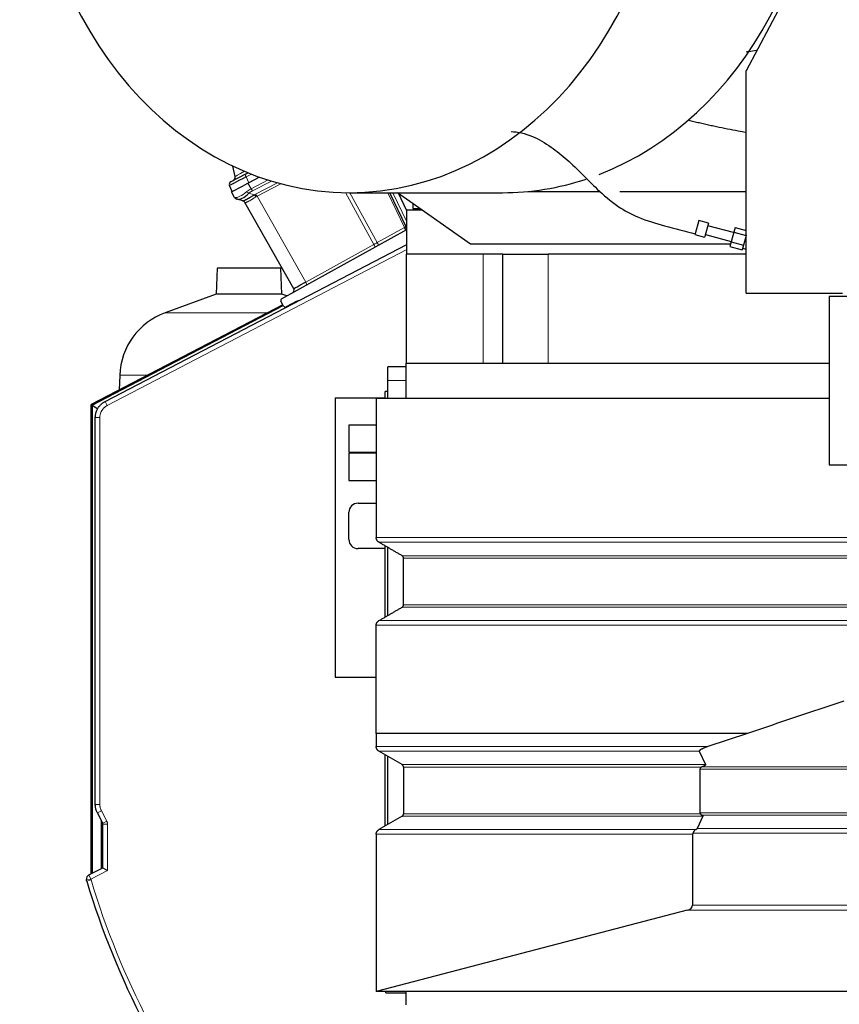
# Model space of a CAD drawing. Header units: inches. Extents: x 0 to 29700, y -16 to 21000.
# Tile 180 of 256: x 13230 to 14132, y 17035 to 18119. Entities that reach past the tile are written whole.
import ezdxf

# ---------------------------------------------------------------- set-up
doc = ezdxf.new("R2010")
doc.units = ezdxf.units.IN
doc.layers.add('1', color=7, linetype='Continuous', true_color=0xffffff)

msp = doc.modelspace()

# ---------------------------------------------------------------- linework, layer by layer
at = {"layer": '1', "color": 2, "linetype": 'Continuous', "lineweight": 25}
for p, q in [((14068.213, 18134.97), (14029.56, 18062.275)), ((14029.56, 18062.275), (14029.56, 18062.561)), ((14029.712, 18062.561), (14029.56, 18062.561)), ((14029.56, 17817.494), (14029.56, 18062.275)), ((13467.382, 17945.917), (13464.798, 17957.573)), ((13478.705, 17948.469), (13462.589, 17940.08)), ((13478.705, 17948.469), (13481.816, 17950.089)), ((13464.216, 17929.653), (13461.244, 17936.174)), ((13463.291, 17929.171), (13476.045, 17935.81)), ((13482.347, 17939.091), (13476.045, 17935.81)), ((13494.338, 17945.333), (13482.347, 17939.091)), ((13466.737, 17923.08), (13463.291, 17929.171)), ((13592.803, 17928.21), (13761.435, 17928.21)), ((13655.528, 17890.557), (13637.568, 17928.211)), ((13726.507, 17871.579), (13646.159, 17928.21)), ((13656.189, 17908.272), (13646.941, 17927.659)), ((13789.54, 17929.579), (13868.911, 17929.579)), ((13890.619, 17929.579), (14029.555, 17929.579)), ((13469.854, 17920.986), (13469.083, 17921.215)), ((13475.745, 17919.241), (13469.854, 17920.986)), ((13531.833, 17822.231), (13477.985, 17917.407)), ((13662.908, 17916.406), (13662.908, 17910.729)), ((13656.189, 17909.494), (13672.718, 17909.494)), ((13656.189, 17860.494), (13656.189, 17909.494)), ((13662.908, 17910.729), (13670.964, 17910.729)), ((13977.48, 17897.612), (13973.535, 17882.887)), ((13988.105, 17894.765), (13977.48, 17897.612)), ((13988.105, 17894.765), (13984.16, 17880.04)), ((13518.479, 17811.369), (13656.188, 17887.703)), ((13973.535, 17882.887), (13973.339, 17882.158)), ((13973.339, 17882.158), (13983.964, 17879.311)), ((13984.741, 17882.208), (14013.236, 17874.573)), ((14015.824, 17884.232), (13987.329, 17891.868)), ((14015.949, 17884.701), (14013.11, 17874.105)), ((14017.369, 17889.999), (14015.949, 17884.701)), ((14015.949, 17884.701), (14029.472, 17881.077)), ((14017.369, 17889.999), (14029.56, 17886.732)), ((14029.56, 17881.405), (14029.472, 17881.077)), ((13324.286, 17698.386), (13656.188, 17871.164)), ((13548.366, 17815.046), (13656.192, 17871.177)), ((14012.432, 17871.579), (13726.507, 17871.579)), ((13984.16, 17880.04), (13983.964, 17879.311)), ((14013.11, 17874.105), (14011.691, 17868.807)), ((14013.11, 17874.105), (14026.633, 17870.481)), ((14029.472, 17881.077), (14026.633, 17870.481)), ((13655.56, 17860.494), (13655.56, 17740.494)), ((13740.093, 17860.494), (13655.56, 17860.494)), ((13761.998, 17860.494), (13740.093, 17860.494)), ((13761.998, 17860.494), (13811.936, 17860.494)), ((13761.998, 17740.494), (13761.998, 17860.494)), ((14029.569, 17860.494), (13811.936, 17860.494)), ((14011.691, 17868.807), (14025.214, 17865.183)), ((14026.633, 17870.481), (14025.214, 17865.183)), ((14025.723, 17867.086), (14029.56, 17866.058)), ((13447.629, 17845.019), (13446.635, 17816.542)), ((13517.734, 17845.019), (13447.629, 17845.019)), ((13518.728, 17816.542), (13517.734, 17845.019)), ((13446.635, 17816.542), (13390.337, 17796.052)), ((13518.728, 17816.542), (13446.635, 17816.542)), ((13524.211, 17814.547), (13518.728, 17816.542)), ((14029.56, 17817.494), (14135.56, 17817.494)), ((13520.677, 17803.387), (13517.708, 17808.635)), ((13534.642, 17808.481), (13523.342, 17802.598)), ((13548.253, 17814.987), (13548.366, 17815.046)), ((13548.253, 17814.987), (13548.258, 17814.978)), ((13548.366, 17815.046), (13548.371, 17815.037)), ((14548.56, 17813.994), (14121.06, 17813.994)), ((14121.06, 17813.994), (14121.06, 17628.494)), ((13519.927, 17804.719), (13309.08, 17694.958)), ((13309.942, 17694.435), (13520.35, 17803.967)), ((13655.56, 17740.494), (14121.084, 17740.494)), ((13655.56, 17701.983), (13655.56, 17740.494)), ((13635.556, 17721.494), (13635.556, 17736.494)), ((13655.568, 17736.494), (13635.556, 17736.494)), ((13340.377, 17727.287), (13339.806, 17710.952)), ((13635.556, 17701.986), (13635.556, 17721.494)), ((13635.556, 17709.494), (13632.556, 17709.494)), ((13632.556, 17701.993), (13632.556, 17709.494)), ((13577.339, 17702.494), (13632.556, 17702.494)), ((13577.339, 17702.494), (13577.339, 17395.102)), ((13622.599, 17701.994), (14121.06, 17701.994)), ((13622.599, 17701.994), (13622.599, 17548.59)), ((13309.08, 17694.958), (13309.942, 17694.435)), ((13309.08, 17178.645), (13309.08, 17694.958)), ((13309.942, 17694.435), (13316.437, 17690.494)), ((13309.942, 17694.435), (13309.942, 17179.093)), ((13313.522, 17254.746), (13313.522, 17680.649)), ((13622.599, 17672.494), (13592.556, 17672.494)), ((13592.556, 17672.494), (13592.556, 17642.494)), ((13592.556, 17642.494), (13622.599, 17642.494)), ((13622.599, 17641.494), (13592.556, 17641.494)), ((13592.556, 17641.494), (13592.556, 17611.494)), ((14121.06, 17628.494), (14521.161, 17628.494)), ((13592.556, 17611.494), (13622.599, 17611.494)), ((13602.556, 17586.494), (13622.599, 17586.494)), ((13592.556, 17546.494), (13592.556, 17576.494)), ((13632.556, 17536.494), (13602.556, 17536.494)), ((13632.556, 17461.224), (13632.556, 17539.374)), ((13635.556, 17462.959), (13635.556, 17537.638)), ((13652.599, 17474.537), (13652.599, 17526.073)), ((13577.339, 17395.102), (13622.598, 17395.102)), ((13622.599, 17333.08), (13622.599, 17318.585)), ((13622.599, 17333.08), (13622.599, 17333.08)), ((14030.978, 17333.08), (13987.61, 17318.585)), ((13651.099, 17298.671), (13625.599, 17313.394)), ((13632.556, 17231.235), (13632.556, 17309.385)), ((13635.556, 17232.966), (13635.556, 17307.655)), ((13978.078, 17313.394), (13985.03, 17298.671)), ((13652.599, 17296.073), (13652.599, 17244.537)), ((13978.795, 17293.855), (13978.795, 17245.778)), ((13321.634, 17234.27), (13315.782, 17245.512)), ((13319.933, 17237.54), (13319.933, 17184.291)), ((13321.861, 17185.292), (13321.861, 17233.345)), ((13651.099, 17241.939), (13625.599, 17227.217)), ((13982.116, 17241.939), (13975.859, 17228.458)), ((13622.599, 17222.021), (13622.599, 17049.222)), ((13970.756, 17222.021), (13970.756, 17143.929)), ((13306.369, 17177.228), (13321.861, 17185.292)), ((13321.861, 17185.292), (13326.861, 17182.258)), ((13964.646, 17138.463), (13624.044, 17049.527)), ((13622.599, 17049.222), (13622.599, 17048.994)), ((14517.56, 17048.994), (13622.599, 17048.994)), ((13633.339, 17047.494), (13633.339, 17048.994)), ((13633.339, 17047.494), (13655.562, 17047.494)), ((13655.56, 17034.494), (13655.56, 17049))]:
    msp.add_line(p, q, dxfattribs=at)
at = {"layer": '1', "color": 110, "linetype": 'Continuous', "lineweight": 13}
for p, q in [((13485.306, 17948.7), (13479.375, 17945.613)), ((13479.375, 17945.613), (13482.347, 17939.091)), ((13481.436, 17938.617), (13484.882, 17932.526)), ((13484.882, 17932.526), (13503.53, 17942.233)), ((13507.236, 17941.076), (13486.407, 17930.233)), ((13489.926, 17926.644), (13513.9, 17939.124)), ((13517.765, 17938.07), (13491.443, 17924.367)), ((13482.465, 17927.552), (13488.425, 17925.786)), ((13620.114, 17871.25), (13588.79, 17928.238)), ((13593.527, 17928.209), (13623.731, 17873.26)), ((13653.71, 17889.878), (13635.426, 17928.211)), ((13640.892, 17928.211), (13656.188, 17896.14)), ((13491.443, 17924.367), (13545.04, 17829.635)), ((13623.731, 17873.26), (13653.71, 17889.878)), ((13545.04, 17829.635), (13620.114, 17871.25)), ((13656.187, 17865.526), (13326.594, 17693.951)), ((13740.093, 17740.494), (13740.093, 17860.494)), ((13811.936, 17740.494), (13811.936, 17860.494)), ((13503.277, 17796.052), (13390.337, 17796.052)), ((13371.178, 17727.287), (13340.377, 17727.287)), ((13655.568, 17721.494), (13635.556, 17721.494)), ((13326.594, 17693.951), (13324.286, 17698.386)), ((13318.522, 17680.649), (13313.522, 17680.649)), ((13318.522, 17680.649), (13318.522, 17254.746)), ((14143.033, 17543.394), (13625.599, 17543.394)), ((14149.866, 17528.671), (13651.099, 17528.671)), ((14150.268, 17526.073), (13652.599, 17526.073)), ((14149.866, 17471.939), (13651.099, 17471.939)), ((14150.268, 17474.537), (13652.599, 17474.537)), ((14142.229, 17452.021), (13622.6, 17452.021)), ((14143.033, 17457.217), (13625.6, 17457.217)), ((13987.61, 17318.585), (13622.599, 17318.585)), ((13978.078, 17313.394), (13625.599, 17313.394)), ((13985.03, 17298.671), (13651.099, 17298.671)), ((13981.34, 17296.451), (14517.56, 17296.451)), ((13980.493, 17296.073), (13652.599, 17296.073)), ((13978.795, 17293.855), (14517.56, 17293.855)), ((13318.522, 17254.746), (13313.522, 17254.746)), ((13320.217, 17247.821), (13315.782, 17245.512)), ((13320.217, 17247.821), (13326.069, 17236.579)), ((13979.26, 17244.537), (13652.599, 17244.537)), ((13978.795, 17245.778), (14517.56, 17245.778)), ((13980.744, 17243.18), (14517.56, 17243.18)), ((13326.069, 17236.579), (13321.634, 17234.27)), ((13326.861, 17233.345), (13321.861, 17233.345)), ((13326.861, 17233.345), (13326.861, 17182.258)), ((13982.116, 17241.939), (13651.099, 17241.939)), ((13622.599, 17222.021), (13970.756, 17222.021)), ((13974.179, 17227.217), (13625.599, 17227.217)), ((13971.016, 17223.262), (14517.56, 17223.262)), ((13975.859, 17228.458), (14517.56, 17228.458)), ((13308.678, 17172.793), (13306.369, 17177.228)), ((13326.861, 17182.258), (13308.678, 17172.793)), ((13308.678, 17172.793), (13303.698, 17172.337)), ((13304.079, 17170.378), (13308.868, 17171.816)), ((13964.646, 17138.463), (14517.56, 17138.463)), ((13970.756, 17143.929), (14517.56, 17143.929)), ((13624.044, 17049.527), (14517.56, 17049.527))]:
    msp.add_line(p, q, dxfattribs=at)
at = {"layer": '1', "color": 2, "linetype": 'Continuous', "lineweight": 25}
for centre, radius, start, end in [((13463.974, 17937.418), 3, 117.5, 204.5), ((13463.477, 17945.052), 4, 297.5, 12.5), ((13470.219, 17925.05), 4, 209.5, 253.5), ((13474.504, 17915.437), 4, 29.5, 73.5), ((13652.82, 17889.266), 3, 299, 25.5), ((13529.222, 17820.754), 3, 299, 29.5), ((13519.449, 17809.62), 2, 119, 209.5), ((13536.951, 17804.046), 5, 91.051875, 117.5), ((13416.33, 17724.635), 76, 110, 178), ((13522.418, 17804.372), 2, 209.5, 297.5), ((13602.556, 17576.494), 10, 90, 180), ((13602.556, 17546.494), 10, 180, 270), ((13308.678, 17172.793), 5, 117.49997, 185.226328), ((14166.167, 17429.209), 900.105, 196.711747, 218.288253)]:
    msp.add_arc(centre, radius, start, end, dxfattribs=at)
at = {"layer": '1', "color": 110, "linetype": 'Continuous', "lineweight": 13}
msp.add_arc((14166.167, 17429.209), 895.105, 196.711747, 218.288253, dxfattribs=at)
at = {"layer": '1', "color": 2, "linetype": 'Continuous', "lineweight": 25}
for centre, major_axis, ratio, start_param, end_param in [((13592.803, 18358.71), (0, 430.5), 0.81915204, 0.11095348, 6.17223182), ((13761.435, 18358.71), (0, 430.5), 0.81915204, 3.44825545, 6.17223182), ((13485.291, 17948.516), (24.047, 12.341), 0.00452964, 1.81707196, 3.14138164), ((13761.435, 18358.71), (0, 430.5), 0.81915204, 3.14159265, 3.40554238), ((13485.661, 17944.464), (16.664, 23.061), 0.30726281, 3.24909048, 4.13292737), ((13474.609, 17915.406), (1.136, 3.835), 0.99340317, 5.51447395, 6.28318531), ((13549.339, 17831.905), (17.506, 9.674), 0.00476214, 1.81625846, 3.14164045), ((13983.991, 17293.855), (5.196, 0), 0.57735013, 2.30930322, 3.14159263), ((13983.991, 17245.778), (5.196, 0), 0.57735013, 3.14159263, 3.56807092), ((13952.663, 17223.262), (23.23, 5.434), 0.10955239, 5.8701616, 6.19761559), ((13960.364, 17143.929), (10.392, 0), 0.57735013, 5.13712182, 6.28318531), ((13619.762, 17054.994), (10.392, 0), 0.57735013, 4.98897403, 5.13712182)]:
    msp.add_ellipse(centre, major_axis=major_axis, ratio=ratio, start_param=start_param, end_param=end_param, dxfattribs=at)
at = {"layer": '1', "color": 110, "linetype": 'Continuous', "lineweight": 13}
for centre, major_axis, ratio, start_param, end_param in [((13485.516, 17956.524), (18.134, 10.607), 0.00224004, 2.0281209, 3.14087239), ((13480.09, 17945.808), (1.385, -2.661), 0.2419219, 3.14159265, 4.6600291), ((13485.661, 17944.464), (18.953, 21.143), 0.24652226, 3.27952484, 4.16336173), ((13501.965, 17915.646), (-28.804, 0.399), 0.72284298, 5.35726287, 5.57809369), ((13481.733, 17930.414), (2.644, -3.001), 0.44586743, 4.64361525, 5.43055131), ((13502.697, 17912.784), (-25.026, 7.413), 0.75373902, 5.62043604, 5.84126686), ((13485.675, 17933.096), (1.847, -3.548), 0.2419219, 4.74729557, 5.51524044), ((13506.98, 17908.342), (-26.111, 7.967), 0.75362051, 5.62841537, 5.7034333), ((13489.157, 17922.924), (-2.122, 3.391), 0.31604543, 4.72850651, 5.49306459), ((13490.658, 17923.781), (-1.847, 3.548), 0.2419219, 4.75165889, 5.51524044), ((13501.965, 17915.646), (-35.228, 7.434), 0.0022709, 0.00200322, 0.22283403), ((13470.99, 17924.822), (-1.136, -3.835), 0.95100366, 5.49624925, 6.28318531), ((13507.63, 17905.625), (-29.645, 11.783), 0.00249597, 6.20643944, 6.28628692), ((13507.713, 17905.479), (-21.454, 14.341), 0.70660261, 5.90921223, 5.98423016), ((13653.681, 17889.783), (1.805, 0.861), 0.03681352, 0, 1.53717619), ((13653.696, 17889.751), (-1.401, 2.654), 0.02386925, 4.65178939, 4.74755495), ((13653.722, 17889.696), (-1.805, -0.861), 0.05879775, 1.61021876, 3.14159265), ((13652.82, 17889.266), (-1.454, 2.624), 0.35721253, 3.14159265, 4.65130246), ((13658.077, 17892.18), (2.55, 1.623), 0.0331858, 3.13752867, 3.85739518), ((13624.405, 17873.515), (17.487, 9.706), 0.0052231, 1.60645623, 1.81578044), ((13619.526, 17870.81), (1.454, -2.624), 0.24281184, 0, 1.60372074), ((13623.687, 17873.117), (1.454, -2.624), 0.03581879, 0, 1.60547529), ((13544.451, 17829.196), (1.454, -2.624), 0.24281184, 0, 1.60372074)]:
    msp.add_ellipse(centre, major_axis=major_axis, ratio=ratio, start_param=start_param, end_param=end_param, dxfattribs=at)
at = {"layer": '1', "color": 2, "linetype": 'Continuous', "lineweight": 25}
for points, knots in [([(14041.042, 18084.89), (14038.191, 18084.383), (14035.34, 18083.868), (14031.512, 18083.167), (14030.533, 18082.987), (14029.555, 18082.806)], [0, 0, 0, 0, 0.74434738, 0.74434738, 1, 1, 1, 1]), ([(13965.877, 18008.282), (13966.518, 18008.118), (13967.159, 18007.955), (13969.751, 18007.3), (13971.703, 18006.818), (13974.634, 18006.109), (13975.611, 18005.874), (13977.567, 18005.41), (13978.544, 18005.18), (13981.479, 18004.496), (13983.436, 18004.048), (13987.351, 18003.166), (13989.31, 18002.732), (13993.229, 18001.878), (13995.189, 18001.457), (14001.071, 18000.213), (14004.995, 17999.407), (14012.847, 17997.833), (14016.776, 17997.065), (14023.608, 17995.76), (14026.512, 17995.214), (14029.416, 17994.677)], [0, 0, 0, 0, 0.03044605, 0.03044605, 0.12298723, 0.12298723, 0.16925782, 0.16925782, 0.21552841, 0.21552841, 0.30806959, 0.30806959, 0.40061077, 0.40061077, 0.49315195, 0.49315195, 0.67823431, 0.67823431, 0.86331668, 0.86331668, 1, 1, 1, 1]), ([(13770.953, 17995.49), (13778.564, 17995.299), (13792.922, 17992.096), (13813.983, 17979.794), (13832.301, 17965.114), (13849.062, 17948.896), (13866.795, 17930.726), (13886.713, 17913.387), (13912.06, 17899.592), (13941.328, 17891.323), (13962.244, 17885.624), (13973.592, 17883.101)], [0, 0, 0, 0, 0.14384469, 0.26408155, 0.36322139, 0.45701329, 0.54713478, 0.65817545, 0.7552267, 0.86918483, 1, 1, 1, 1]), ([(13475.745, 17919.241), (13475.777, 17919.232), (13475.826, 17919.23), (13475.961, 17919.242), (13476.046, 17919.257), (13476.175, 17919.287), (13476.201, 17919.293), (13476.257, 17919.307), (13476.286, 17919.315), (13476.376, 17919.34), (13476.44, 17919.359), (13476.643, 17919.423), (13476.795, 17919.476), (13477.128, 17919.6), (13477.311, 17919.673), (13477.706, 17919.839), (13477.918, 17919.932), (13478.261, 17920.089), (13478.379, 17920.144), (13478.561, 17920.231), (13478.623, 17920.261), (13478.718, 17920.306), (13478.75, 17920.322), (13478.813, 17920.353), (13479.102, 17920.494), (13479.406, 17920.647), (13479.969, 17920.938), (13480.556, 17921.249), (13481.189, 17921.596), (13481.846, 17921.962), (13482.186, 17922.155), (13482.626, 17922.406), (13482.714, 17922.457), (13482.894, 17922.56), (13482.984, 17922.612), (13483.256, 17922.769), (13483.44, 17922.875), (13483.995, 17923.198), (13484.372, 17923.419), (13485.141, 17923.87), (13485.533, 17924.101), (13486.332, 17924.57), (13486.739, 17924.809), (13487.57, 17925.293), (13487.993, 17925.539), (13488.425, 17925.786)], [0, 0, 0, 0, 0.0625, 0.0625, 0.125, 0.125, 0.140625, 0.140625, 0.15625, 0.15625, 0.1875, 0.1875, 0.25, 0.25, 0.3125, 0.3125, 0.375, 0.375, 0.40625, 0.40625, 0.421875, 0.421875, 0.4296875, 0.4296875, 0.4375, 0.5, 0.5, 0.5625, 0.625, 0.625, 0.6875, 0.6875, 0.703125, 0.703125, 0.71875, 0.71875, 0.75, 0.75, 0.8125, 0.8125, 0.875, 0.875, 0.9375, 0.9375, 1, 1, 1, 1]), ([(13313.522, 17680.649), (13313.522, 17681.107), (13313.538, 17681.563), (13313.6, 17682.47), (13313.693, 17683.371), (13313.923, 17684.707), (13314.136, 17685.588), (13314.32, 17686.244), (13314.385, 17686.463), (13314.488, 17686.789), (13314.541, 17686.952), (13314.596, 17687.114), (13314.634, 17687.223), (13314.652, 17687.277), (13314.825, 17687.763), (13314.992, 17688.187), (13315.353, 17689.02), (13315.742, 17689.838), (13316.405, 17691.021), (13316.9, 17691.78), (13317.293, 17692.338), (13317.494, 17692.614), (13317.703, 17692.886), (13317.844, 17693.066), (13317.915, 17693.155), (13318.276, 17693.6), (13318.575, 17693.944), (13319.194, 17694.608), (13319.833, 17695.25), (13320.853, 17696.143), (13321.574, 17696.693), (13322.131, 17697.088), (13322.413, 17697.281), (13322.701, 17697.467), (13322.894, 17697.59), (13322.991, 17697.65), (13323.48, 17697.949), (13323.879, 17698.175), (13324.286, 17698.386)], [0, 0, 0, 0, 0.0625, 0.0625, 0.125, 0.1875, 0.25, 0.25, 0.28125, 0.28125, 0.296875, 0.3046875, 0.3046875, 0.3125, 0.3125, 0.375, 0.375, 0.4375, 0.5, 0.5625, 0.5625, 0.59375, 0.609375, 0.609375, 0.625, 0.625, 0.6875, 0.6875, 0.75, 0.8125, 0.875, 0.875, 0.90625, 0.921875, 0.921875, 0.9375, 0.9375, 1, 1, 1, 1]), ([(14030.978, 17333.08), (14019.975, 17333.08), (14008.972, 17333.08), (13949.882, 17333.08), (13901.795, 17333.08), (13776.672, 17333.08), (13699.636, 17333.08), (13622.599, 17333.08)], [0, 0, 0, 0, 0.08082961, 0.08082961, 0.43408162, 0.43408162, 1, 1, 1, 1]), ([(13987.61, 17318.585), (13987.106, 17318.416), (13986.607, 17318.245), (13985.619, 17317.894), (13985.131, 17317.715), (13984.166, 17317.349), (13983.69, 17317.162), (13983.105, 17316.921), (13982.988, 17316.872), (13982.756, 17316.775), (13982.641, 17316.726), (13982.296, 17316.577), (13982.069, 17316.477), (13981.622, 17316.273), (13981.402, 17316.17), (13980.969, 17315.96), (13980.756, 17315.854), (13980.339, 17315.636), (13980.135, 17315.525), (13979.739, 17315.298), (13979.547, 17315.182), (13979.271, 17315.002), (13979.18, 17314.941), (13979.005, 17314.817), (13978.919, 17314.754), (13978.795, 17314.657), (13978.755, 17314.625), (13978.695, 17314.575), (13978.676, 17314.559), (13978.637, 17314.525), (13978.618, 17314.509), (13978.524, 17314.425), (13978.453, 17314.357), (13978.323, 17314.218), (13978.264, 17314.147), (13978.2, 17314.056), (13978.187, 17314.037), (13978.164, 17314.001), (13978.153, 17313.982), (13978.121, 17313.927), (13978.103, 17313.89), (13978.071, 17313.815), (13978.058, 17313.777), (13978.045, 17313.72), (13978.041, 17313.701), (13978.036, 17313.672), (13978.035, 17313.662), (13978.033, 17313.643), (13978.033, 17313.633), (13978.031, 17313.585), (13978.033, 17313.546), (13978.048, 17313.47), (13978.061, 17313.431), (13978.078, 17313.394)], [0, 0, 0, 0, 0.125, 0.125, 0.25, 0.25, 0.375, 0.375, 0.40625, 0.40625, 0.4375, 0.4375, 0.5, 0.5, 0.5625, 0.5625, 0.625, 0.625, 0.6875, 0.6875, 0.75, 0.75, 0.78125, 0.78125, 0.8125, 0.8125, 0.828125, 0.828125, 0.8359375, 0.8359375, 0.84375, 0.84375, 0.875, 0.875, 0.90625, 0.90625, 0.9140625, 0.9140625, 0.921875, 0.921875, 0.9375, 0.9375, 0.953125, 0.953125, 0.9609375, 0.9609375, 0.96484375, 0.96484375, 0.96875, 0.96875, 0.984375, 0.984375, 1, 1, 1, 1]), ([(13981.34, 17296.451), (13981.197, 17296.399), (13981.055, 17296.341), (13980.773, 17296.215), (13980.633, 17296.147), (13980.493, 17296.073)], [0, 0, 0, 0, 0.5, 0.5, 1, 1, 1, 1]), ([(13985.03, 17298.671), (13985.045, 17298.64), (13985.052, 17298.609), (13985.055, 17298.547), (13985.05, 17298.515), (13985.039, 17298.476), (13985.036, 17298.469), (13985.03, 17298.453), (13985.021, 17298.43), (13985.01, 17298.407), (13984.985, 17298.362), (13984.965, 17298.332), (13984.92, 17298.274), (13984.895, 17298.245), (13984.854, 17298.202), (13984.84, 17298.188), (13984.812, 17298.16), (13984.797, 17298.147), (13984.721, 17298.078), (13984.655, 17298.025), (13984.516, 17297.923), (13984.443, 17297.873), (13984.291, 17297.775), (13984.212, 17297.727), (13984.05, 17297.633), (13983.967, 17297.587), (13983.839, 17297.518), (13983.796, 17297.496), (13983.71, 17297.451), (13983.666, 17297.429), (13983.446, 17297.319), (13983.265, 17297.234), (13982.896, 17297.068), (13982.708, 17296.987), (13982.326, 17296.829), (13982.132, 17296.751), (13981.739, 17296.599), (13981.541, 17296.524), (13981.34, 17296.451)], [0, 0, 0, 0, 0.03125, 0.03125, 0.0625, 0.0625, 0.0703125, 0.0703125, 0.078125, 0.09375, 0.09375, 0.125, 0.125, 0.15625, 0.15625, 0.171875, 0.171875, 0.1875, 0.1875, 0.25, 0.25, 0.3125, 0.3125, 0.375, 0.375, 0.4375, 0.4375, 0.46875, 0.46875, 0.5, 0.5, 0.625, 0.625, 0.75, 0.75, 0.875, 0.875, 1, 1, 1, 1]), ([(13315.782, 17245.512), (13315.596, 17245.87), (13315.247, 17246.592), (13314.793, 17247.697), (13314.407, 17248.824), (13314.088, 17249.973), (13313.921, 17250.754), (13313.813, 17251.345), (13313.78, 17251.542), (13313.734, 17251.841), (13313.72, 17251.94), (13313.693, 17252.14), (13313.628, 17252.639), (13313.547, 17253.539), (13313.522, 17254.343), (13313.522, 17254.746)], [0, 0, 0, 0, 0.125, 0.25, 0.375, 0.5, 0.625, 0.625, 0.6875, 0.6875, 0.71875, 0.71875, 0.75, 0.875, 1, 1, 1, 1]), ([(13979.26, 17244.537), (13979.377, 17244.389), (13979.491, 17244.248), (13979.723, 17243.982), (13979.84, 17243.857), (13980.021, 17243.684), (13980.083, 17243.629), (13980.177, 17243.55), (13980.209, 17243.524), (13980.273, 17243.474), (13980.305, 17243.45), (13980.468, 17243.333), (13980.603, 17243.251), (13980.744, 17243.18)], [0, 0, 0, 0, 0.25, 0.25, 0.5, 0.5, 0.625, 0.625, 0.6875, 0.6875, 0.75, 0.75, 1, 1, 1, 1]), ([(13980.744, 17243.18), (13980.83, 17243.137), (13980.915, 17243.093), (13981.081, 17243.003), (13981.162, 17242.958), (13981.321, 17242.865), (13981.398, 17242.818), (13981.509, 17242.746), (13981.546, 17242.721), (13981.618, 17242.672), (13981.653, 17242.646), (13981.755, 17242.57), (13981.819, 17242.518), (13981.907, 17242.438), (13981.934, 17242.41), (13981.986, 17242.355), (13982.01, 17242.327), (13982.054, 17242.27), (13982.073, 17242.241), (13982.104, 17242.183), (13982.117, 17242.153), (13982.13, 17242.108), (13982.134, 17242.093), (13982.137, 17242.07), (13982.138, 17242.062), (13982.138, 17242.046), (13982.138, 17242.039), (13982.137, 17242), (13982.13, 17241.969), (13982.116, 17241.939)], [0, 0, 0, 0, 0.125, 0.125, 0.25, 0.25, 0.375, 0.375, 0.4375, 0.4375, 0.5, 0.5, 0.625, 0.625, 0.6875, 0.6875, 0.75, 0.75, 0.8125, 0.8125, 0.875, 0.875, 0.90625, 0.90625, 0.921875, 0.921875, 0.9375, 0.9375, 1, 1, 1, 1]), ([(13321.861, 17233.345), (13321.861, 17233.426), (13321.856, 17233.506), (13321.837, 17233.664), (13321.822, 17233.742), (13321.794, 17233.858), (13321.783, 17233.897), (13321.76, 17233.973), (13321.747, 17234.012), (13321.704, 17234.125), (13321.672, 17234.198), (13321.634, 17234.27)], [0, 0, 0, 0, 0.25, 0.25, 0.5, 0.5, 0.625, 0.625, 0.75, 0.75, 1, 1, 1, 1]), ([(13971.016, 17223.262), (13970.932, 17223.064), (13970.868, 17222.862), (13970.802, 17222.552), (13970.785, 17222.447), (13970.771, 17222.315), (13970.768, 17222.288), (13970.764, 17222.235), (13970.762, 17222.208), (13970.758, 17222.128), (13970.756, 17222.074), (13970.756, 17222.021)], [0, 0, 0, 0, 0.5, 0.5, 0.75, 0.75, 0.8125, 0.8125, 0.875, 0.875, 1, 1, 1, 1]), ([(13974.179, 17227.217), (13973.802, 17227.023), (13973.462, 17226.791), (13972.994, 17226.383), (13972.845, 17226.237), (13972.667, 17226.042), (13972.631, 17226.002), (13972.562, 17225.922), (13972.459, 17225.8), (13972.36, 17225.674), (13972.167, 17225.418), (13972.046, 17225.24), (13971.814, 17224.872), (13971.703, 17224.682), (13971.571, 17224.437), (13971.545, 17224.387), (13971.493, 17224.288), (13971.467, 17224.238), (13971.391, 17224.087), (13971.342, 17223.985), (13971.197, 17223.679), (13971.105, 17223.471), (13971.016, 17223.262)], [0, 0, 0, 0, 0.25, 0.25, 0.375, 0.375, 0.40625, 0.40625, 0.4375, 0.5, 0.5, 0.625, 0.625, 0.75, 0.75, 0.78125, 0.78125, 0.8125, 0.8125, 0.875, 0.875, 1, 1, 1, 1]), ([(13304.079, 17170.378), (13304.078, 17170.383), (13304.076, 17170.388), (13304.073, 17170.398), (13304.069, 17170.413), (13304.058, 17170.448), (13304.038, 17170.518), (13303.998, 17170.659), (13303.925, 17170.942), (13303.799, 17171.511), (13303.729, 17172.005), (13303.698, 17172.337)], [0, 0, 0, 0, 0.0078125, 0.0078125, 0.015625, 0.03125, 0.0625, 0.125, 0.25, 0.5, 1, 1, 1, 1])]:
    msp.add_open_spline(points, degree=3, knots=knots, dxfattribs=at)
at = {"layer": '1', "color": 110, "linetype": 'Continuous', "lineweight": 13}
for points, knots in [([(13490.195, 17923.649), (13489.801, 17923.397), (13489.416, 17923.148), (13488.661, 17922.658), (13488.29, 17922.417), (13487.562, 17921.946), (13487.205, 17921.715), (13486.503, 17921.265), (13486.158, 17921.046), (13485.649, 17920.727), (13485.481, 17920.623), (13485.231, 17920.468), (13485.148, 17920.417), (13484.984, 17920.316), (13484.902, 17920.266), (13484.497, 17920.02), (13484.183, 17919.832), (13483.574, 17919.477), (13482.983, 17919.14), (13482.43, 17918.843), (13481.895, 17918.566), (13481.637, 17918.437), (13481.358, 17918.304), (13481.327, 17918.289), (13481.266, 17918.26), (13481.235, 17918.246), (13481.144, 17918.203), (13480.964, 17918.121), (13480.791, 17918.044), (13480.455, 17917.9), (13480.244, 17917.815), (13479.846, 17917.667), (13479.66, 17917.604), (13479.313, 17917.498), (13479.153, 17917.455), (13478.932, 17917.406), (13478.861, 17917.392), (13478.761, 17917.375), (13478.729, 17917.37), (13478.665, 17917.361), (13478.634, 17917.357), (13478.485, 17917.34), (13478.381, 17917.336), (13478.204, 17917.345), (13478.131, 17917.358), (13478.074, 17917.378)], [0, 0, 0, 0, 0.0625, 0.0625, 0.125, 0.125, 0.1875, 0.1875, 0.25, 0.25, 0.28125, 0.28125, 0.296875, 0.296875, 0.3125, 0.3125, 0.375, 0.375, 0.4375, 0.5, 0.5, 0.5625, 0.5625, 0.5703125, 0.5703125, 0.578125, 0.578125, 0.59375, 0.625, 0.625, 0.6875, 0.6875, 0.75, 0.75, 0.8125, 0.8125, 0.84375, 0.84375, 0.859375, 0.859375, 0.875, 0.875, 0.9375, 0.9375, 1, 1, 1, 1]), ([(13326.594, 17693.951), (13326.289, 17693.792), (13325.99, 17693.623), (13325.624, 17693.399), (13325.551, 17693.354), (13325.406, 17693.262), (13325.19, 17693.122), (13324.978, 17692.977), (13324.561, 17692.681), (13324.02, 17692.269), (13323.255, 17691.599), (13322.536, 17690.877), (13322.087, 17690.362), (13321.817, 17690.028), (13321.763, 17689.961), (13321.658, 17689.826), (13321.501, 17689.622), (13321.35, 17689.415), (13321.056, 17688.997), (13320.684, 17688.428), (13320.187, 17687.541), (13319.895, 17686.927), (13319.624, 17686.302), (13319.499, 17685.984), (13319.356, 17685.579), (13319.327, 17685.498), (13319.273, 17685.335), (13319.193, 17685.091), (13319.12, 17684.845), (13318.983, 17684.353), (13318.823, 17683.692), (13318.65, 17682.69), (13318.581, 17682.014), (13318.534, 17681.335), (13318.522, 17680.993), (13318.522, 17680.649)], [0, 0, 0, 0, 0.0625, 0.0625, 0.078125, 0.078125, 0.09375, 0.125, 0.125, 0.1875, 0.25, 0.3125, 0.375, 0.375, 0.390625, 0.390625, 0.40625, 0.4375, 0.4375, 0.5, 0.5625, 0.625, 0.625, 0.6875, 0.6875, 0.703125, 0.703125, 0.71875, 0.75, 0.75, 0.8125, 0.875, 0.9375, 0.9375, 1, 1, 1, 1]), ([(13318.522, 17254.746), (13318.522, 17254.142), (13318.559, 17253.54), (13318.64, 17252.866), (13318.65, 17252.792), (13318.67, 17252.642), (13318.681, 17252.567), (13318.715, 17252.343), (13318.74, 17252.195), (13318.821, 17251.752), (13318.884, 17251.459), (13319.097, 17250.589), (13319.274, 17250.02), (13319.589, 17249.183), (13319.816, 17248.631), (13320.077, 17248.089), (13320.217, 17247.821)], [0, 0, 0, 0, 0.25, 0.25, 0.28125, 0.28125, 0.3125, 0.3125, 0.375, 0.375, 0.5, 0.5, 0.75, 0.75, 0.875, 1, 1, 1, 1]), ([(13326.069, 17236.579), (13326.2, 17236.328), (13326.314, 17236.071), (13326.438, 17235.742), (13326.462, 17235.675), (13326.507, 17235.542), (13326.573, 17235.341), (13326.628, 17235.139), (13326.727, 17234.733), (13326.777, 17234.459), (13326.844, 17233.906), (13326.861, 17233.627), (13326.861, 17233.345)], [0, 0, 0, 0, 0.25, 0.25, 0.3125, 0.3125, 0.375, 0.5, 0.5, 0.75, 0.75, 1, 1, 1, 1]), ([(13308.678, 17172.793), (13308.693, 17172.627), (13308.716, 17172.463), (13308.78, 17172.137), (13308.82, 17171.976), (13308.868, 17171.816)], [0, 0, 0, 0, 0.5, 0.5, 1, 1, 1, 1])]:
    msp.add_open_spline(points, degree=3, knots=knots, dxfattribs=at)
at = {"layer": '1', "color": 2, "linetype": 'Continuous', "lineweight": 25}
for points, weights in [([(13625.599, 17543.394), (13622.599, 17545.126), (13622.599, 17548.59)], [1, 0.866025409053, 1]), ([(13652.599, 17526.073), (13652.599, 17527.805), (13651.099, 17528.671)], [1, 0.866025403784, 1]), ([(13651.099, 17471.939), (13652.599, 17472.805), (13652.599, 17474.537)], [1, 0.866025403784, 1]), ([(13622.6, 17452.021), (13622.6, 17455.485), (13625.6, 17457.217)], [1, 0.866025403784, 1]), ([(13625.599, 17313.394), (13622.602, 17315.124), (13622.599, 17318.585)], [1, 0.866133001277, 0.999784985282]), ([(13652.599, 17296.073), (13652.599, 17297.805), (13651.099, 17298.671)], [1, 0.866025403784, 1]), ([(13651.099, 17241.939), (13652.599, 17242.805), (13652.599, 17244.537)], [1, 0.86602540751, 1]), ([(13622.599, 17222.021), (13622.599, 17225.485), (13625.599, 17227.217)], [1, 0.866025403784, 1])]:
    msp.add_rational_spline(points, weights, degree=2, dxfattribs=at)
at = {"layer": '1', "color": 110, "linetype": 'Continuous', "lineweight": 13}
msp.add_open_spline([(13622.599, 17548.59), (14142.229, 17548.59)], degree=1, dxfattribs=at)
at = {"layer": '1', "color": 2, "linetype": 'Continuous', "lineweight": 25}
for points, degree in [([(13651.099, 17528.671), (13638.349, 17536.032), (13625.599, 17543.394)], 2), ([(13625.6, 17457.217), (13638.349, 17464.578), (13651.099, 17471.939)], 2), ([(13622.599, 17333.08), (13622.599, 17392.55), (13622.6, 17452.021)], 2), ([(14137.044, 17368.531), (14101.688, 17356.714), (14066.333, 17344.897), (14030.978, 17333.08)], 3)]:
    msp.add_open_spline(points, degree=degree, dxfattribs=at)

doc.saveas('drawing.dxf')
